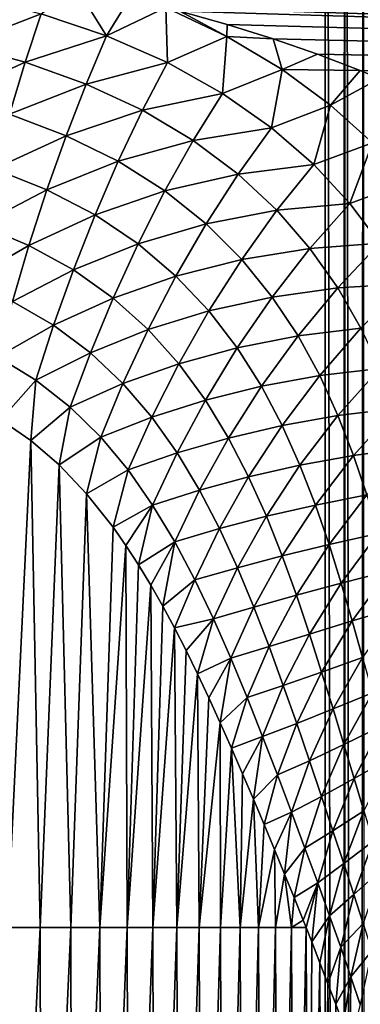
# Model space of a CAD drawing. Header units: metres. Extents: x -36 to 82, y -104 to 104.
# Tile 83 of 245: x 12 to 15, y -24 to -16. Entities that reach past the tile are written whole.
import ezdxf

# ---------------------------------------------------------------- set-up
doc = ezdxf.new("R2010")
doc.units = ezdxf.units.M
doc.layers.add('solid_FIT-SHOWER-153_SW0001', color=7, linetype='CONTINUOUS')

msp = doc.modelspace()

# ---------------------------------------------------------------- linework, layer by layer
at = {"layer": 'solid_FIT-SHOWER-153_SW0001'}
for points in [[(-14.693668, -42.661289, 16.90811), (14.69363, -42.661285, 16.90811), (14.69341, 0.000001, 16.90811)], [(-14.693445, 0, 16.90811), (-14.693668, -42.661289, 16.90811), (14.69341, 0.000001, 16.90811)], [(14.840259, -85.322609, 16.897287), (14.863843, -0.000003, 16.893169), (14.69341, 0.000001, 16.90811)], [(14.69363, -42.661285, 16.90811), (14.840259, -85.322609, 16.897287), (14.69341, 0.000001, 16.90811)], [(14.840259, -85.322609, 16.897287), (14.86786, -85.322609, 16.892782), (14.863843, -0.000003, 16.893169)], [(14.981605, -85.322609, 16.865644), (15.029392, -0.000002, 16.849478), (14.863843, -0.000003, 16.893169)], [(14.86786, -85.322609, 16.892782), (14.981605, -85.322609, 16.865644), (14.863843, -0.000003, 16.893169)], [(14.981605, -85.322609, 16.865644), (15.035965, -85.322609, 16.847555), (15.029392, -0.000002, 16.849478)], [(12.785888, -15.859934, -22.057745), (12.216703, -15.666672, -22.250233), (12.522456, -15.438042, -22.463852)], [(12.785888, -15.859934, -22.057745), (12.522456, -15.438042, -22.463852), (12.984196, -15.53618, -22.361935)], [(11.514628, -15.937243, -22.064768), (11.62089, -15.512392, -22.403345), (12.216703, -15.666672, -22.250233)], [(12.785888, -15.859934, -22.057745), (12.984196, -15.53618, -22.361935), (13.302139, -15.612123, -22.282139)], [(12.984196, -15.53618, -22.361935), (46.5, -15.506069, -22.393337), (46.5, -16.654097, -21.097334)], [(13.302139, -15.612123, -22.282139), (12.984196, -15.53618, -22.361935), (46.5, -16.654097, -21.097334)], [(13.316353, -16.092491, -21.825436), (12.785888, -15.859934, -22.057745), (13.302139, -15.612123, -22.282139)], [(13.423487, -15.643226, -22.24922), (13.302139, -15.612123, -22.282139), (46.5, -16.654097, -21.097334)], [(13.835441, -15.86486, -22.01409), (13.302139, -15.612123, -22.282139), (13.423487, -15.643226, -22.24922)], [(13.316353, -16.092491, -21.825436), (13.302139, -15.612123, -22.282139), (13.835441, -15.86486, -22.01409)], [(12.075549, -16.089399, -21.920607), (11.514628, -15.937243, -22.064768), (12.216703, -15.666672, -22.250233)], [(12.075549, -16.089399, -21.920607), (12.216703, -15.666672, -22.250233), (12.785888, -15.859934, -22.057745)], [(13.838947, -15.759143, -22.125299), (13.423487, -15.643226, -22.24922), (46.5, -16.654097, -21.097334)], [(13.835441, -15.86486, -22.01409), (13.423487, -15.643226, -22.24922), (13.838947, -15.759143, -22.125299)], [(13.835441, -15.86486, -22.01409), (13.838947, -15.759143, -22.125299), (14.238955, -15.884363, -21.989202)], [(14.238955, -15.884363, -21.989202), (13.838947, -15.759143, -22.125299), (46.5, -16.654097, -21.097334)], [(12.606796, -16.279463, -21.741268), (12.075549, -16.089399, -21.920607), (12.785888, -15.859934, -22.057745)], [(12.606796, -16.279463, -21.741268), (12.785888, -15.859934, -22.057745), (13.316353, -16.092491, -21.825436)], [(13.797904, -16.361147, -21.556519), (13.316353, -16.092491, -21.825436), (13.835441, -15.86486, -22.01409)], [(13.797904, -16.361147, -21.556519), (13.835441, -15.86486, -22.01409), (14.31705, -16.151073, -21.708412)], [(14.31705, -16.151073, -21.708412), (13.835441, -15.86486, -22.01409), (14.238955, -15.884363, -21.989202)], [(14.626081, -16.018698, -21.840548), (14.238955, -15.884363, -21.989202), (46.5, -16.654097, -21.097334)], [(14.31705, -16.151073, -21.708412), (14.238955, -15.884363, -21.989202), (14.626081, -16.018698, -21.840548)], [(11.410916, -16.393524, -21.778078), (11.514628, -15.937243, -22.064768), (12.075549, -16.089399, -21.920607)], [(14.31705, -16.151073, -21.708412), (14.626081, -16.018698, -21.840548), (14.999149, -16.16184, -21.679029)], [(14.999149, -16.16184, -21.679029), (14.626081, -16.018698, -21.840548), (46.5, -16.654097, -21.097334)], [(11.937737, -16.543354, -21.643169), (11.410916, -16.393524, -21.778078), (12.075549, -16.089399, -21.920607)], [(11.937737, -16.543354, -21.643169), (12.075549, -16.089399, -21.920607), (12.606796, -16.279463, -21.741268)], [(13.098267, -16.507744, -21.52677), (12.606796, -16.279463, -21.741268), (13.316353, -16.092491, -21.825436)], [(13.098267, -16.507744, -21.52677), (13.316353, -16.092491, -21.825436), (13.797904, -16.361147, -21.556519)], [(14.224185, -16.660091, -21.256952), (13.797904, -16.361147, -21.556519), (14.31705, -16.151073, -21.708412)], [(14.224185, -16.660091, -21.256952), (14.31705, -16.151073, -21.708412), (14.740526, -16.463118, -21.373255)], [(14.740526, -16.463118, -21.373255), (14.31705, -16.151073, -21.708412), (14.999149, -16.16184, -21.679029)], [(14.740526, -16.463118, -21.373255), (14.999149, -16.16184, -21.679029), (15.167542, -16.230928, -21.599892)], [(15.10513, -16.793756, -21.016403), (14.740526, -16.463118, -21.373255), (15.167542, -16.230928, -21.599892)], [(15.167542, -16.230928, -21.599892), (14.999149, -16.16184, -21.679029), (46.5, -16.654097, -21.097334)], [(12.432323, -16.72994, -21.477301), (11.937737, -16.543354, -21.643169), (12.606796, -16.279463, -21.741268)], [(12.432323, -16.72994, -21.477301), (12.606796, -16.279463, -21.741268), (13.098267, -16.507744, -21.52677)], [(13.541929, -16.771271, -21.280239), (13.098267, -16.507744, -21.52677), (13.797904, -16.361147, -21.556519)], [(13.541929, -16.771271, -21.280239), (13.797904, -16.361147, -21.556519), (14.224185, -16.660091, -21.256952)], [(14.59332, -16.982262, -20.933918), (14.224185, -16.660091, -21.256952), (14.740526, -16.463118, -21.373255)], [(14.59332, -16.982262, -20.933918), (14.740526, -16.463118, -21.373255), (15.10513, -16.793756, -21.016403)], [(11.805577, -17.019386, -21.421085), (11.937737, -16.543354, -21.643169), (12.432323, -16.72994, -21.477301)], [(12.886609, -16.953611, -21.280863), (12.432323, -16.72994, -21.477301), (13.098267, -16.507744, -21.52677)], [(12.886609, -16.953611, -21.280863), (13.098267, -16.507744, -21.52677), (13.541929, -16.771271, -21.280239)], [(13.933305, -17.064642, -21.007036), (13.541929, -16.771271, -21.280239), (14.224185, -16.660091, -21.256952)], [(13.933305, -17.064642, -21.007036), (14.224185, -16.660091, -21.256952), (14.59332, -16.982262, -20.933918)], [(12.265416, -17.202282, -21.268782), (11.805577, -17.019386, -21.421085), (12.432323, -16.72994, -21.477301)], [(12.265416, -17.202282, -21.268782), (12.432323, -16.72994, -21.477301), (12.886609, -16.953611, -21.280863)], [(13.294714, -17.211655, -21.056805), (12.886609, -16.953611, -21.280863), (13.541929, -16.771271, -21.280239)], [(13.294714, -17.211655, -21.056805), (13.541929, -16.771271, -21.280239), (13.933305, -17.064642, -21.007036)], [(14.907126, -17.320671, -20.594339), (14.59332, -16.982262, -20.933918), (15.10513, -16.793756, -21.016403)], [(14.907126, -17.320671, -20.594339), (15.10513, -16.793756, -21.016403), (15.413376, -17.136436, -20.644852)], [(12.684979, -17.421101, -21.090345), (12.265416, -17.202282, -21.268782), (12.886609, -16.953611, -21.280863)], [(12.684979, -17.421101, -21.090345), (12.886609, -16.953611, -21.280863), (13.294714, -17.211655, -21.056805)], [(14.271839, -17.38126, -20.713388), (13.933305, -17.064642, -21.007036), (14.59332, -16.982262, -20.933918)], [(14.271839, -17.38126, -20.713388), (14.59332, -16.982262, -20.933918), (14.907126, -17.320671, -20.594339)], [(11.681076, -17.508089, -21.255417), (11.805577, -17.019386, -21.421085), (12.265416, -17.202282, -21.268782)], [(13.653956, -17.499098, -20.809803), (13.294714, -17.211655, -21.056805), (13.933305, -17.064642, -21.007036)], [(13.653956, -17.499098, -20.809803), (13.933305, -17.064642, -21.007036), (14.271839, -17.38126, -20.713388)], [(15.169659, -17.669226, -20.24399), (14.907126, -17.320671, -20.594339), (15.413376, -17.136436, -20.644852)], [(12.108636, -17.687141, -21.11656), (11.681076, -17.508089, -21.255417), (12.265416, -17.202282, -21.268782)], [(12.108636, -17.687141, -21.11656), (12.265416, -17.202282, -21.268782), (12.684979, -17.421101, -21.090345)], [(13.060471, -17.673414, -20.888453), (12.684979, -17.421101, -21.090345), (13.294714, -17.211655, -21.056805)], [(13.060471, -17.673414, -20.888453), (13.294714, -17.211655, -21.056805), (13.653956, -17.499098, -20.809803)], [(14.560023, -17.714563, -20.405159), (14.271839, -17.38126, -20.713388), (14.907126, -17.320671, -20.594339)], [(14.560023, -17.714563, -20.405159), (14.907126, -17.320671, -20.594339), (15.169659, -17.669226, -20.24399)], [(12.496476, -17.900957, -20.955769), (12.108636, -17.687141, -21.11656), (12.684979, -17.421101, -21.090345)], [(12.496476, -17.900957, -20.955769), (12.684979, -17.421101, -21.090345), (13.060471, -17.673414, -20.888453)], [(13.965001, -17.809841, -20.545065), (13.653956, -17.499098, -20.809803), (14.271839, -17.38126, -20.713388)], [(13.965001, -17.809841, -20.545065), (14.271839, -17.38126, -20.713388), (14.560023, -17.714563, -20.405159)], [(11.565905, -18.000357, -21.145231), (11.681076, -17.508089, -21.255417), (12.108636, -17.687141, -21.11656)], [(13.390892, -17.95471, -20.667017), (13.060471, -17.673414, -20.888453), (13.653956, -17.499098, -20.809803)], [(13.390892, -17.95471, -20.667017), (13.653956, -17.499098, -20.809803), (13.965001, -17.809841, -20.545065)], [(11.96409, -18.175478, -21.019493), (11.565905, -18.000357, -21.145231), (12.108636, -17.687141, -21.11656)], [(11.96409, -18.175478, -21.019493), (12.108636, -17.687141, -21.11656), (12.496476, -17.900957, -20.955769)], [(12.842776, -18.147413, -20.775356), (12.496476, -17.900957, -20.955769), (13.060471, -17.673414, -20.888453)], [(12.842776, -18.147413, -20.775356), (13.060471, -17.673414, -20.888453), (13.390892, -17.95471, -20.667017)], [(14.802064, -18.058765, -20.087139), (14.560023, -17.714563, -20.405159), (15.169659, -17.669226, -20.24399)], [(14.802064, -18.058765, -20.087139), (15.169659, -17.669226, -20.24399), (15.386445, -18.022696, -19.88726)], [(14.230886, -18.137762, -20.267363), (13.965001, -17.809841, -20.545065), (14.560023, -17.714563, -20.405159)], [(14.230886, -18.137762, -20.267363), (14.560023, -17.714563, -20.405159), (14.802064, -18.058765, -20.087139)], [(13.677991, -18.259386, -20.430189), (13.390892, -17.95471, -20.667017), (13.965001, -17.809841, -20.545065)], [(13.677991, -18.259386, -20.430189), (13.965001, -17.809841, -20.545065), (14.230886, -18.137762, -20.267363)], [(12.323606, -18.38423, -20.875711), (11.96409, -18.175478, -21.019493), (12.496476, -17.900957, -20.955769)], [(12.323606, -18.38423, -20.875711), (12.496476, -17.900957, -20.955769), (12.842776, -18.147413, -20.775356)], [(13.148079, -18.422462, -20.578424), (12.842776, -18.147413, -20.775356), (13.390892, -17.95471, -20.667017)], [(13.148079, -18.422462, -20.578424), (13.390892, -17.95471, -20.667017), (13.677991, -18.259386, -20.430189)], [(15.003376, -18.408823, -19.762787), (14.802064, -18.058765, -20.087139), (15.386445, -18.022696, -19.88726)], [(14.455873, -18.477383, -19.98049), (14.230886, -18.137762, -20.267363), (14.802064, -18.058765, -20.087139)], [(14.455873, -18.477383, -19.98049), (14.802064, -18.058765, -20.087139), (15.003376, -18.408823, -19.762787)], [(11.833464, -18.659071, -20.974676), (11.96409, -18.175478, -21.019493), (12.323606, -18.38423, -20.875711)], [(12.644464, -18.624805, -20.715763), (12.323606, -18.38423, -20.875711), (12.842776, -18.147413, -20.775356)], [(12.644464, -18.624805, -20.715763), (12.842776, -18.147413, -20.775356), (13.148079, -18.422462, -20.578424)], [(13.925222, -18.581774, -20.181641), (13.677991, -18.259386, -20.430189), (14.230886, -18.137762, -20.267363)], [(13.925222, -18.581774, -20.181641), (14.230886, -18.137762, -20.267363), (14.455873, -18.477383, -19.98049)], [(13.415061, -18.721014, -20.368038), (13.148079, -18.422462, -20.578424), (13.677991, -18.259386, -20.430189)], [(13.415061, -18.721014, -20.368038), (13.677991, -18.259386, -20.430189), (13.925222, -18.581774, -20.181641)], [(12.168286, -18.862783, -20.847027), (11.833464, -18.659071, -20.974676), (12.323606, -18.38423, -20.875711)], [(12.168286, -18.862783, -20.847027), (12.323606, -18.38423, -20.875711), (12.644464, -18.624805, -20.715763)], [(12.928577, -18.893631, -20.541897), (12.644464, -18.624805, -20.715763), (13.148079, -18.422462, -20.578424)], [(12.928577, -18.893631, -20.541897), (13.148079, -18.422462, -20.578424), (13.415061, -18.721014, -20.368038)], [(14.645173, -18.82386, -19.68697), (14.455873, -18.477383, -19.98049), (15.003376, -18.408823, -19.762787)], [(14.645173, -18.82386, -19.68697), (15.003376, -18.408823, -19.762787), (15.170144, -18.760374, -19.434153)], [(14.136806, -18.916698, -19.924175), (13.925222, -18.581774, -20.181641), (14.455873, -18.477383, -19.98049)], [(14.136806, -18.916698, -19.924175), (14.455873, -18.477383, -19.98049), (14.645173, -18.82386, -19.68697)], [(12.467601, -19.097563, -20.706245), (12.168286, -18.862783, -20.847027), (12.644464, -18.624805, -20.715763)], [(12.467601, -19.097563, -20.706245), (12.644464, -18.624805, -20.715763), (12.928577, -18.893631, -20.541897)], [(13.647457, -19.037832, -20.146797), (13.415061, -18.721014, -20.368038), (13.925222, -18.581774, -20.181641)], [(13.647457, -19.037832, -20.146797), (13.925222, -18.581774, -20.181641), (14.136806, -18.916698, -19.924175)], [(12.168286, -18.862783, -20.847027), (11.86419, -19.208822, -20.928398), (11.833464, -18.659071, -20.974676)], [(13.179389, -19.186115, -20.356106), (12.928577, -18.893631, -20.541897), (13.415061, -18.721014, -20.368038)], [(13.179389, -19.186115, -20.356106), (13.415061, -18.721014, -20.368038), (13.647457, -19.037832, -20.146797)], [(14.804554, -19.172935, -19.387997), (14.645173, -18.82386, -19.68697), (15.170144, -18.760374, -19.434153)], [(14.804554, -19.172935, -19.387997), (15.170144, -18.760374, -19.434153), (15.308442, -19.109808, -19.101934)], [(12.168286, -18.862783, -20.847027), (12.124064, -19.390139, -20.827629), (11.86419, -19.208822, -20.928398)], [(12.467601, -19.097563, -20.706245), (12.124064, -19.390139, -20.827629), (12.168286, -18.862783, -20.847027)], [(12.734507, -19.360296, -20.553717), (12.467601, -19.097563, -20.706245), (12.928577, -18.893631, -20.541897)], [(12.734507, -19.360296, -20.553717), (12.928577, -18.893631, -20.541897), (13.179389, -19.186115, -20.356106)], [(14.317662, -19.259512, -19.659403), (14.136806, -18.916698, -19.924175), (14.645173, -18.82386, -19.68697)], [(14.317662, -19.259512, -19.659403), (14.645173, -18.82386, -19.68697), (14.804554, -19.172935, -19.387997)], [(13.849354, -19.368048, -19.916538), (13.647457, -19.037832, -20.146797), (14.136806, -18.916698, -19.924175)], [(13.849354, -19.368048, -19.916538), (14.136806, -18.916698, -19.924175), (14.317662, -19.259512, -19.659403)], [(13.400784, -19.49744, -20.159946), (13.179389, -19.186115, -20.356106), (13.647457, -19.037832, -20.146797)], [(13.400784, -19.49744, -20.159946), (13.647457, -19.037832, -20.146797), (13.849354, -19.368048, -19.916538)], [(12.467601, -19.097563, -20.706245), (12.371014, -19.603283, -20.714119), (12.124064, -19.390139, -20.827629)], [(12.734507, -19.360296, -20.553717), (12.371014, -19.603283, -20.714119), (12.467601, -19.097563, -20.706245)], [(14.939519, -19.521009, -19.083569), (14.804554, -19.172935, -19.387997), (15.308442, -19.109808, -19.101934)], [(14.939519, -19.521009, -19.083569), (15.308442, -19.109808, -19.101934), (15.423994, -19.454082, -18.765684)], [(11.86419, -19.208822, -20.928398), (12.124064, -19.390139, -20.827629), (11.922331, -23.639097, -20.809563)], [(12.973049, -19.646873, -20.390379), (12.734507, -19.360296, -20.553717), (13.179389, -19.186115, -20.356106)], [(12.973049, -19.646873, -20.390379), (13.179389, -19.186115, -20.356106), (13.400784, -19.49744, -20.159946)], [(14.473066, -19.606058, -19.387691), (14.317662, -19.259512, -19.659403), (14.804554, -19.172935, -19.387997)], [(14.473066, -19.606058, -19.387691), (14.804554, -19.172935, -19.387997), (14.939519, -19.521009, -19.083569)], [(14.025307, -19.707201, -19.677986), (13.849354, -19.368048, -19.916538), (14.317662, -19.259512, -19.659403)], [(14.025307, -19.707201, -19.677986), (14.317662, -19.259512, -19.659403), (14.473066, -19.606058, -19.387691)], [(12.124064, -19.390139, -20.827629), (12.206357, -23.639097, -20.694504), (11.922331, -23.639097, -20.809563)], [(12.124064, -19.390139, -20.827629), (12.371014, -19.603283, -20.714119), (12.206357, -23.639097, -20.694504)], [(12.734507, -19.360296, -20.553717), (12.610634, -19.85519, -20.583836), (12.371014, -19.603283, -20.714119)], [(12.973049, -19.646873, -20.390379), (12.610634, -19.85519, -20.583836), (12.734507, -19.360296, -20.553717)], [(13.596633, -19.82303, -19.954338), (13.400784, -19.49744, -20.159946), (13.849354, -19.368048, -19.916538)], [(13.596633, -19.82303, -19.954338), (13.849354, -19.368048, -19.916538), (14.025307, -19.707201, -19.677986)], [(13.187146, -19.952877, -20.216812), (12.973049, -19.646873, -20.390379), (13.400784, -19.49744, -20.159946)], [(13.187146, -19.952877, -20.216812), (13.400784, -19.49744, -20.159946), (13.596633, -19.82303, -19.954338)], [(15.055143, -19.864996, -18.772665), (14.939519, -19.521009, -19.083569), (15.423994, -19.454082, -18.765684)], [(14.607885, -19.952751, -19.108395), (14.473066, -19.606058, -19.387691), (14.939519, -19.521009, -19.083569)], [(14.607885, -19.952751, -19.108395), (14.939519, -19.521009, -19.083569), (15.055143, -19.864996, -18.772665)], [(12.371014, -19.603283, -20.714119), (12.474362, -23.639097, -20.564804), (12.206357, -23.639097, -20.694504)], [(12.371014, -19.603283, -20.714119), (12.610634, -19.85519, -20.583836), (12.474362, -23.639097, -20.564804)], [(12.973049, -19.646873, -20.390379), (12.842593, -20.147171, -20.434723), (12.610634, -19.85519, -20.583836)], [(13.187146, -19.952877, -20.216812), (12.842593, -20.147171, -20.434723), (12.973049, -19.646873, -20.390379)], [(14.18003, -20.051229, -19.430748), (14.025307, -19.707201, -19.677986), (14.473066, -19.606058, -19.387691)], [(14.18003, -20.051229, -19.430748), (14.473066, -19.606058, -19.387691), (14.607885, -19.952751, -19.108395)], [(13.771062, -20.158598, -19.739172), (13.596633, -19.82303, -19.954338), (14.025307, -19.707201, -19.677986)], [(13.771062, -20.158598, -19.739172), (14.025307, -19.707201, -19.677986), (14.18003, -20.051229, -19.430748)], [(13.380376, -20.273998, -20.033068), (13.187146, -19.952877, -20.216812), (13.596633, -19.82303, -19.954338)], [(13.380376, -20.273998, -20.033068), (13.596633, -19.82303, -19.954338), (13.771062, -20.158598, -19.739172)], [(12.610634, -19.85519, -20.583836), (12.72695, -23.639097, -20.419418), (12.474362, -23.639097, -20.564804)], [(12.610634, -19.85519, -20.583836), (12.842593, -20.147171, -20.434723), (12.72695, -23.639097, -20.419418)], [(14.726499, -20.29645, -18.819981), (14.607885, -19.952751, -19.108395), (15.055143, -19.864996, -18.772665)], [(14.726499, -20.29645, -18.819981), (15.055143, -19.864996, -18.772665), (15.155936, -20.202213, -18.453444)], [(13.187146, -19.952877, -20.216812), (12.954462, -20.306499, -20.353289), (12.842593, -20.147171, -20.434723)], [(13.187146, -19.952877, -20.216812), (13.063727, -20.474394, -20.266905), (12.954462, -20.306499, -20.353289)], [(13.380376, -20.273998, -20.033068), (13.063727, -20.474394, -20.266905), (13.187146, -19.952877, -20.216812)], [(14.317712, -20.396555, -19.173588), (14.18003, -20.051229, -19.430748), (14.607885, -19.952751, -19.108395)], [(14.317712, -20.396555, -19.173588), (14.607885, -19.952751, -19.108395), (14.726499, -20.29645, -18.819981)], [(13.928175, -20.500175, -19.513353), (13.771062, -20.158598, -19.739172), (14.18003, -20.051229, -19.430748)], [(13.928175, -20.500175, -19.513353), (14.18003, -20.051229, -19.430748), (14.317712, -20.396555, -19.173588)], [(12.842593, -20.147171, -20.434723), (12.954462, -20.306499, -20.353289), (12.72695, -23.639097, -20.419418)], [(13.55639, -20.606119, -19.838263), (13.380376, -20.273998, -20.033068), (13.771062, -20.158598, -19.739172)], [(13.55639, -20.606119, -19.838263), (13.771062, -20.158598, -19.739172), (13.928175, -20.500175, -19.513353)], [(13.380376, -20.273998, -20.033068), (13.170659, -20.650604, -20.175123), (13.063727, -20.474394, -20.266905)], [(13.380376, -20.273998, -20.033068), (13.275441, -20.834545, -20.077471), (13.170659, -20.650604, -20.175123)], [(13.55639, -20.606119, -19.838263), (13.275441, -20.834545, -20.077471), (13.380376, -20.273998, -20.033068)], [(14.832693, -20.634371, -18.520231), (14.726499, -20.29645, -18.819981), (15.155936, -20.202213, -18.453444)], [(14.832693, -20.634371, -18.520231), (15.155936, -20.202213, -18.453444), (15.245736, -20.530327, -18.12348)], [(12.954462, -20.306499, -20.353289), (12.96472, -23.639097, -20.257296), (12.72695, -23.639097, -20.419418)], [(12.954462, -20.306499, -20.353289), (13.063727, -20.474394, -20.266905), (12.96472, -23.639097, -20.257296)], [(14.442003, -20.739979, -18.904526), (14.317712, -20.396555, -19.173588), (14.726499, -20.29645, -18.819981)], [(14.442003, -20.739979, -18.904526), (14.726499, -20.29645, -18.819981), (14.832693, -20.634371, -18.520231)], [(14.071452, -20.844179, -19.275127), (13.928175, -20.500175, -19.513353), (14.317712, -20.396555, -19.173588)], [(14.071452, -20.844179, -19.275127), (14.317712, -20.396555, -19.173588), (14.442003, -20.739979, -18.904526)], [(13.063727, -20.474394, -20.266905), (13.170659, -20.650604, -20.175123), (12.96472, -23.639097, -20.257296)], [(13.718646, -20.945347, -19.630684), (13.55639, -20.606119, -19.838263), (13.928175, -20.500175, -19.513353)], [(13.718646, -20.945347, -19.630684), (13.928175, -20.500175, -19.513353), (14.071452, -20.844179, -19.275127)], [(14.929585, -20.964046, -18.206495), (14.832693, -20.634371, -18.520231), (15.245736, -20.530327, -18.12348)], [(14.929585, -20.964046, -18.206495), (15.245736, -20.530327, -18.12348), (15.32761, -20.847322, -17.780115)], [(13.55639, -20.606119, -19.838263), (13.378325, -21.025524, -19.973366), (13.275441, -20.834545, -20.077471)], [(13.718646, -20.945347, -19.630684), (13.378325, -21.025524, -19.973366), (13.55639, -20.606119, -19.838263)], [(13.170659, -20.650604, -20.175123), (13.188242, -23.639097, -20.077282), (12.96472, -23.639097, -20.257296)], [(13.170659, -20.650604, -20.175123), (13.275441, -20.834545, -20.077471), (13.188242, -23.639097, -20.077282)], [(14.555949, -21.078615, -18.621048), (14.442003, -20.739979, -18.904526), (14.832693, -20.634371, -18.520231)], [(14.555949, -21.078615, -18.621048), (14.832693, -20.634371, -18.520231), (14.929585, -20.964046, -18.206495)], [(14.203802, -21.187355, -19.022146), (14.071452, -20.844179, -19.275127), (14.442003, -20.739979, -18.904526)], [(14.203802, -21.187355, -19.022146), (14.442003, -20.739979, -18.904526), (14.555949, -21.078615, -18.621048)], [(13.275441, -20.834545, -20.077471), (13.378325, -21.025524, -19.973366), (13.188242, -23.639097, -20.077282)], [(13.869903, -21.288101, -19.408125), (13.718646, -20.945347, -19.630684), (14.071452, -20.844179, -19.275127)], [(13.869903, -21.288101, -19.408125), (14.071452, -20.844179, -19.275127), (14.203802, -21.187355, -19.022146)], [(15.019559, -21.283306, -17.876024), (14.929585, -20.964046, -18.206495), (15.32761, -20.847322, -17.780115)], [(13.718646, -20.945347, -19.630684), (13.479552, -21.222876, -19.862129), (13.378325, -21.025524, -19.973366)], [(13.718646, -20.945347, -19.630684), (13.579488, -21.426405, -19.742779), (13.479552, -21.222876, -19.862129)], [(13.869903, -21.288101, -19.408125), (13.579488, -21.426405, -19.742779), (13.718646, -20.945347, -19.630684)], [(13.378325, -21.025524, -19.973366), (13.398044, -23.639097, -19.878098), (13.188242, -23.639097, -20.077282)], [(13.378325, -21.025524, -19.973366), (13.479552, -21.222876, -19.862129), (13.398044, -23.639097, -19.878098)], [(14.661942, -21.409861, -18.320345), (14.555949, -21.078615, -18.621048), (14.929585, -20.964046, -18.206495)], [(14.661942, -21.409861, -18.320345), (14.929585, -20.964046, -18.206495), (15.019559, -21.283306, -17.876024)], [(14.327526, -21.526711, -18.751663), (14.203802, -21.187355, -19.022146), (14.555949, -21.078615, -18.621048)], [(14.327526, -21.526711, -18.751663), (14.555949, -21.078615, -18.621048), (14.661942, -21.409861, -18.320345)], [(14.012328, -21.63106, -19.167936), (13.869903, -21.288101, -19.408125), (14.203802, -21.187355, -19.022146)], [(14.012328, -21.63106, -19.167936), (14.203802, -21.187355, -19.022146), (14.327526, -21.526711, -18.751663)], [(13.479552, -21.222876, -19.862129), (13.579488, -21.426405, -19.742779), (13.398044, -23.639097, -19.878098)], [(13.869903, -21.288101, -19.408125), (13.678477, -21.635923, -19.614176), (13.579488, -21.426405, -19.742779)], [(13.869903, -21.288101, -19.408125), (13.777077, -21.851782, -19.474598), (13.678477, -21.635923, -19.614176)], [(14.012328, -21.63106, -19.167936), (13.777077, -21.851782, -19.474598), (13.869903, -21.288101, -19.408125)], [(14.761695, -21.73139, -17.999653), (14.661942, -21.409861, -18.320345), (15.019559, -21.283306, -17.876024)], [(14.761695, -21.73139, -17.999653), (15.019559, -21.283306, -17.876024), (15.104289, -21.590292, -17.52631)], [(13.579488, -21.426405, -19.742779), (13.594651, -23.639097, -19.658457), (13.398044, -23.639097, -19.878098)], [(13.579488, -21.426405, -19.742779), (13.678477, -21.635923, -19.614176), (13.594651, -23.639097, -19.658457)], [(14.444303, -21.859512, -18.460785), (14.327526, -21.526711, -18.751663), (14.661942, -21.409861, -18.320345)], [(14.444303, -21.859512, -18.460785), (14.661942, -21.409861, -18.320345), (14.761695, -21.73139, -17.999653)], [(14.147491, -21.97113, -18.907219), (14.012328, -21.63106, -19.167936), (14.327526, -21.526711, -18.751663)], [(14.147491, -21.97113, -18.907219), (14.327526, -21.526711, -18.751663), (14.444303, -21.859512, -18.460785)], [(13.678477, -21.635923, -19.614176), (13.777077, -21.851782, -19.474598), (13.594651, -23.639097, -19.658457)], [(14.012328, -21.63106, -19.167936), (13.875493, -22.073442, -19.322485), (13.777077, -21.851782, -19.474598)], [(14.147491, -21.97113, -18.907219), (13.875493, -22.073442, -19.322485), (14.012328, -21.63106, -19.167936)], [(14.85629, -22.041182, -17.656591), (14.761695, -21.73139, -17.999653), (15.104289, -21.590292, -17.52631)], [(14.85629, -22.041182, -17.656591), (15.104289, -21.590292, -17.52631), (15.184565, -21.883566, -17.155771)], [(14.555193, -22.183279, -18.146807), (14.444303, -21.859512, -18.460785), (14.761695, -21.73139, -17.999653)], [(14.555193, -22.183279, -18.146807), (14.761695, -21.73139, -17.999653), (14.85629, -22.041182, -17.656591)], [(13.777077, -21.851782, -19.474598), (13.778591, -23.639097, -19.417074), (13.594651, -23.639097, -19.658457)], [(13.777077, -21.851782, -19.474598), (13.875493, -22.073442, -19.322485), (13.778591, -23.639097, -19.417074)], [(14.276379, -22.305447, -18.623062), (14.147491, -21.97113, -18.907219), (14.444303, -21.859512, -18.460785)], [(14.276379, -22.305447, -18.623062), (14.444303, -21.859512, -18.460785), (14.555193, -22.183279, -18.146807)], [(14.946052, -22.337641, -17.289852), (14.85629, -22.041182, -17.656591), (15.184565, -21.883566, -17.155771)], [(14.946052, -22.337641, -17.289852), (15.184565, -21.883566, -17.155771), (15.260595, -22.162096, -16.763723)], [(14.147491, -21.97113, -18.907219), (13.972669, -22.297308, -19.158182), (13.875493, -22.073442, -19.322485)], [(14.147491, -21.97113, -18.907219), (14.067533, -22.519688, -18.982513), (13.972669, -22.297308, -19.158182)], [(14.276379, -22.305447, -18.623062), (14.067533, -22.519688, -18.982513), (14.147491, -21.97113, -18.907219)], [(13.875493, -22.073442, -19.322485), (13.950391, -23.639097, -19.152664), (13.778591, -23.639097, -19.417074)], [(13.875493, -22.073442, -19.322485), (13.972669, -22.297308, -19.158182), (13.950391, -23.639097, -19.152664)], [(14.660723, -22.495829, -17.807529), (14.555193, -22.183279, -18.146807), (14.85629, -22.041182, -17.656591)], [(14.660723, -22.495829, -17.807529), (14.85629, -22.041182, -17.656591), (14.946052, -22.337641, -17.289852)], [(15.030884, -22.619587, -16.899082), (14.946052, -22.337641, -17.289852), (15.260595, -22.162096, -16.763723)], [(14.399435, -22.631382, -18.31288), (14.276379, -22.305447, -18.623062), (14.555193, -22.183279, -18.146807)], [(14.399435, -22.631382, -18.31288), (14.555193, -22.183279, -18.146807), (14.660723, -22.495829, -17.807529)], [(13.972669, -22.297308, -19.158182), (14.067533, -22.519688, -18.982513), (13.950391, -23.639097, -19.152664)], [(14.276379, -22.305447, -18.623062), (14.160394, -22.74028, -18.793995), (14.067533, -22.519688, -18.982513)], [(14.399435, -22.631382, -18.31288), (14.160394, -22.74028, -18.793995), (14.276379, -22.305447, -18.623062)], [(14.760797, -22.795414, -17.441963), (14.660723, -22.495829, -17.807529), (14.946052, -22.337641, -17.289852)], [(14.760797, -22.795414, -17.441963), (14.946052, -22.337641, -17.289852), (15.030884, -22.619587, -16.899082)], [(14.516668, -22.9466, -17.974705), (14.399435, -22.631382, -18.31288), (14.660723, -22.495829, -17.807529)], [(14.516668, -22.9466, -17.974705), (14.660723, -22.495829, -17.807529), (14.760797, -22.795414, -17.441963)], [(14.067533, -22.519688, -18.982513), (14.110576, -23.639097, -18.863937), (13.950391, -23.639097, -19.152664)], [(14.067533, -22.519688, -18.982513), (14.160394, -22.74028, -18.793995), (14.110576, -23.639097, -18.863937)], [(14.399435, -22.631382, -18.31288), (14.251364, -22.959007, -18.591217), (14.160394, -22.74028, -18.793995)], [(14.399435, -22.631382, -18.31288), (14.339177, -23.172709, -18.376062), (14.251364, -22.959007, -18.591217)], [(14.516668, -22.9466, -17.974705), (14.339177, -23.172709, -18.376062), (14.399435, -22.631382, -18.31288)], [(14.855052, -23.080713, -17.050106), (14.760797, -22.795414, -17.441963), (15.030884, -22.619587, -16.899082)], [(14.855052, -23.080713, -17.050106), (15.030884, -22.619587, -16.899082), (15.110649, -22.886156, -16.484552)], [(14.160394, -22.74028, -18.793995), (14.251364, -22.959007, -18.591217), (14.110576, -23.639097, -18.863937)], [(14.627611, -23.249207, -17.607897), (14.516668, -22.9466, -17.974705), (14.760797, -22.795414, -17.441963)], [(14.627611, -23.249207, -17.607897), (14.760797, -22.795414, -17.441963), (14.855052, -23.080713, -17.050106)], [(14.943201, -23.350737, -16.632578), (14.855052, -23.080713, -17.050106), (15.110649, -22.886156, -16.484552)], [(14.943201, -23.350737, -16.632578), (15.110649, -22.886156, -16.484552), (15.185157, -23.136826, -16.047331)], [(14.251364, -22.959007, -18.591217), (14.259671, -23.639097, -18.54961), (14.110576, -23.639097, -18.863937)], [(14.251364, -22.959007, -18.591217), (14.339177, -23.172709, -18.376062), (14.259671, -23.639097, -18.54961)], [(14.516668, -22.9466, -17.974705), (14.422637, -23.378483, -18.151342), (14.339177, -23.172709, -18.376062)], [(14.627611, -23.249207, -17.607897), (14.422637, -23.378483, -18.151342), (14.516668, -22.9466, -17.974705)], [(14.731681, -23.537739, -17.212818), (14.627611, -23.249207, -17.607897), (14.855052, -23.080713, -17.050106)], [(14.731681, -23.537739, -17.212818), (14.855052, -23.080713, -17.050106), (14.943201, -23.350737, -16.632578)], [(14.339177, -23.172709, -18.376062), (14.398206, -23.639097, -18.208397), (14.259671, -23.639097, -18.54961)], [(14.339177, -23.172709, -18.376062), (14.422637, -23.378483, -18.151342), (14.398206, -23.639097, -18.208397)], [(15.025005, -23.604868, -16.190796), (14.943201, -23.350737, -16.632578), (15.185157, -23.136826, -16.047331)], [(14.627611, -23.249207, -17.607897), (14.500981, -23.574493, -17.919817), (14.422637, -23.378483, -18.151342)], [(14.627611, -23.249207, -17.607897), (14.526726, -23.639524, -17.838894), (14.500981, -23.574493, -17.919817)], [(14.627611, -23.249207, -17.607897), (14.575399, -23.763311, -17.678711), (14.526726, -23.639524, -17.838894)], [(14.731681, -23.537739, -17.212818), (14.575399, -23.763311, -17.678711), (14.627611, -23.249207, -17.607897)], [(14.828479, -23.811096, -16.79044), (14.731681, -23.537739, -17.212818), (14.943201, -23.350737, -16.632578)], [(14.828479, -23.811096, -16.79044), (14.943201, -23.350737, -16.632578), (15.025005, -23.604868, -16.190796)], [(14.422637, -23.378483, -18.151342), (14.500981, -23.574493, -17.919817), (14.398206, -23.639097, -18.208397)], [(14.731681, -23.537739, -17.212818), (14.647284, -23.948101, -17.423264), (14.575399, -23.763311, -17.678711)], [(14.731681, -23.537739, -17.212818), (14.717483, -24.130781, -17.14912), (14.647284, -23.948101, -17.423264)], [(14.828479, -23.811096, -16.79044), (14.717483, -24.130781, -17.14912), (14.731681, -23.537739, -17.212818)], [(14.500981, -23.574493, -17.919817), (14.526726, -23.639524, -17.838894), (14.398206, -23.639097, -18.208397)], [(14.917753, -24.068569, -16.34251), (14.828479, -23.811096, -16.79044), (15.025005, -23.604868, -16.190796)], [(14.917753, -24.068569, -16.34251), (15.025005, -23.604868, -16.190796), (15.10035, -23.8428, -15.726748)], [(11.932756, -29.252815, -20.65341), (11.922331, -23.639097, -20.809563), (12.206357, -23.639097, -20.694504)], [(12.217792, -29.252815, -20.531063), (11.932756, -29.252815, -20.65341), (12.206357, -23.639097, -20.694504)], [(12.217792, -29.252815, -20.531063), (12.206357, -23.639097, -20.694504), (12.474362, -23.639097, -20.564804)], [(12.48688, -29.252815, -20.393671), (12.217792, -29.252815, -20.531063), (12.474362, -23.639097, -20.564804)], [(12.48688, -29.252815, -20.393671), (12.474362, -23.639097, -20.564804), (12.72695, -23.639097, -20.419418)], [(12.740582, -29.252815, -20.240198), (12.48688, -29.252815, -20.393671), (12.72695, -23.639097, -20.419418)], [(12.740582, -29.252815, -20.240198), (12.72695, -23.639097, -20.419418), (12.96472, -23.639097, -20.257296)], [(12.979453, -29.252815, -20.069603), (12.740582, -29.252815, -20.240198), (12.96472, -23.639097, -20.257296)], [(12.979453, -29.252815, -20.069603), (12.96472, -23.639097, -20.257296), (13.188242, -23.639097, -20.077282)], [(13.204029, -29.252815, -19.880711), (12.979453, -29.252815, -20.069603), (13.188242, -23.639097, -20.077282)], [(13.204029, -29.252815, -19.880711), (13.188242, -23.639097, -20.077282), (13.398044, -23.639097, -19.878098)], [(13.414824, -29.252815, -19.672272), (13.204029, -29.252815, -19.880711), (13.398044, -23.639097, -19.878098)], [(13.414824, -29.252815, -19.672272), (13.398044, -23.639097, -19.878098), (13.594651, -23.639097, -19.658457)], [(13.612352, -29.252815, -19.443024), (13.414824, -29.252815, -19.672272), (13.594651, -23.639097, -19.658457)], [(13.612352, -29.252815, -19.443024), (13.594651, -23.639097, -19.658457), (13.778591, -23.639097, -19.417074)], [(13.797131, -29.252815, -19.191711), (13.612352, -29.252815, -19.443024), (13.778591, -23.639097, -19.417074)], [(13.797131, -29.252815, -19.191711), (13.778591, -23.639097, -19.417074), (13.950391, -23.639097, -19.152664)], [(13.969672, -29.252815, -18.917076), (13.797131, -29.252815, -19.191711), (13.950391, -23.639097, -19.152664)], [(13.969672, -29.252815, -18.917076), (13.950391, -23.639097, -19.152664), (14.110576, -23.639097, -18.863937)], [(14.130493, -29.252815, -18.617863), (13.969672, -29.252815, -18.917076), (14.110576, -23.639097, -18.863937)], [(14.130493, -29.252815, -18.617863), (14.110576, -23.639097, -18.863937), (14.259671, -23.639097, -18.54961)], [(14.280107, -29.252815, -18.292812), (14.130493, -29.252815, -18.617863), (14.259671, -23.639097, -18.54961)], [(14.280107, -29.252815, -18.292812), (14.259671, -23.639097, -18.54961), (14.398206, -23.639097, -18.208397)], [(14.419031, -29.252815, -17.940666), (14.280107, -29.252815, -18.292812), (14.398206, -23.639097, -18.208397)], [(14.419031, -29.252815, -17.940666), (14.398206, -23.639097, -18.208397), (14.526726, -23.639524, -17.838894)], [(14.547769, -29.252815, -17.560148), (14.419031, -29.252815, -17.940666), (14.526726, -23.639524, -17.838894)], [(14.547769, -29.252815, -17.560148), (14.526726, -23.639524, -17.838894), (14.575399, -23.763311, -17.678711)], [(14.647284, -23.948101, -17.423264), (14.547769, -29.252815, -17.560148), (14.575399, -23.763311, -17.678711)], [(14.828479, -23.811096, -16.79044), (14.784863, -24.308521, -16.859404), (14.717483, -24.130781, -17.14912)], [(14.917753, -24.068569, -16.34251), (14.784863, -24.308521, -16.859404), (14.828479, -23.811096, -16.79044)], [(14.999454, -24.309774, -15.87131), (14.917753, -24.068569, -16.34251), (15.10035, -23.8428, -15.726748)], [(14.647284, -23.948101, -17.423264), (14.666778, -29.252815, -17.149891), (14.547769, -29.252815, -17.560148)], [(14.647284, -23.948101, -17.423264), (14.717483, -24.130781, -17.14912), (14.666778, -29.252815, -17.149891)], [(14.717483, -24.130781, -17.14912), (14.776509, -29.252815, -16.708504), (14.666778, -29.252815, -17.149891)], [(14.717483, -24.130781, -17.14912), (14.784863, -24.308521, -16.859404), (14.776509, -29.252815, -16.708504)], [(14.917753, -24.068569, -16.34251), (14.849414, -24.481855, -16.553406), (14.784863, -24.308521, -16.859404)], [(14.917753, -24.068569, -16.34251), (14.911365, -24.651943, -16.229141), (14.849414, -24.481855, -16.553406)], [(14.999454, -24.309774, -15.87131), (14.911365, -24.651943, -16.229141), (14.917753, -24.068569, -16.34251)], [(14.784863, -24.308521, -16.859404), (14.849414, -24.481855, -16.553406), (14.776509, -29.252815, -16.708504)]]:
    msp.add_3dface(points, dxfattribs=at)

doc.saveas('drawing.dxf')
